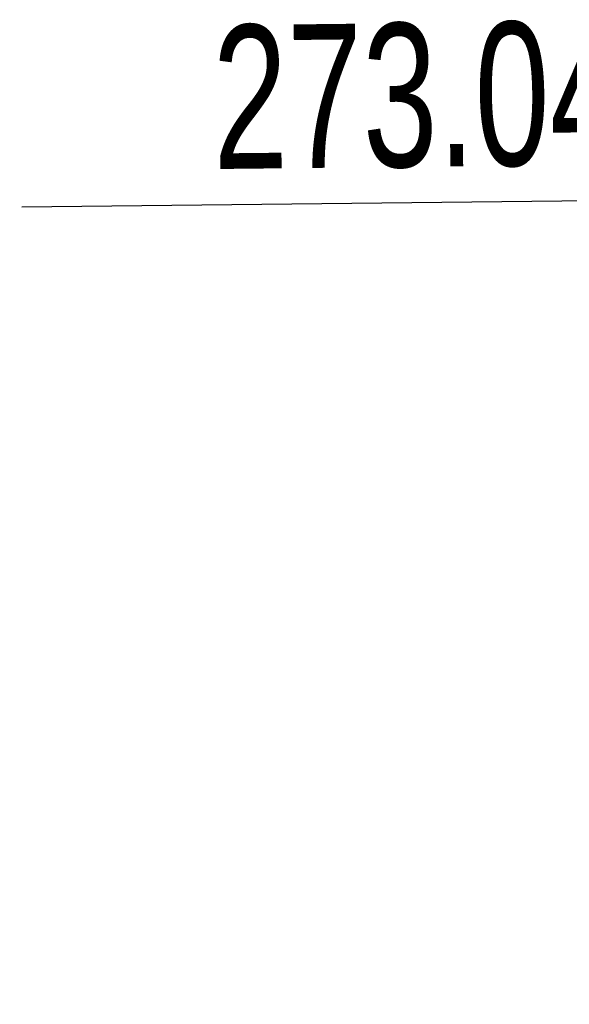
# Model space of a CAD drawing. Header units: millimetres. Extents: x 0 to 12486, y 0 to 8400.
# Tile 14 of 111: x 2331 to 2713, y 6155 to 6840. Entities that reach past the tile are written whole.
import ezdxf

# ---------------------------------------------------------------- set-up
doc = ezdxf.new("R2010")
doc.units = ezdxf.units.MM
doc.header["$LTSCALE"] = 653.4
doc.layers.get('0').update_dxf_attribs({"linetype": 'CONTINUOUS'})
doc.layers.add('DRW0004_DXF_DIMENSION', color=7, linetype='CONTINUOUS')
doc.styles.get("Standard").update_dxf_attribs({"font": 'txt', "width": 0.7})
doc.dimstyles.new('DIMSTYLE_2', dxfattribs={"dimtxt": 100, "dimasz": 60, "dimexe": 1.5, "dimexo": 0, "dimgap": 1.25, "dimtad": 1, "dimdsep": 46, "dimtxsty": 'Standard', "dimblk": '_FILLED', "dimblk1": '_FILLED', "dimblk2": '_FILLED', "dimcen": 0.09, "dimclrt": 5, "dimazin": 2, "dimtp": 0.5, "dimtm": 0.5, "dimtfac": 1, "dimtofl": 0, "dimtmove": 0, "dimatfit": 3, "dimldrblk": '_FILLED', "dimfxl": 0, "dimtolj": 1, "dimarcsym": 0})

# ---------------------------------------------------------------- blocks, each defined once
blk = doc.blocks.new('_FILLED')
at = {"color": 0, "linetype": 'ByBlock'}
blk.add_solid([(0, 0), (-1, 0.117), (-1, -0.117)], dxfattribs=at)
blk = doc.blocks.new('*D6')
at = {"layer": 'DRW0004_DXF_DIMENSION', "color": 2, "linetype": 'Continuous'}
for p, q in [((3058.17, 6790.92), (3059.33, 6687.84)), ((2794.28, 5977.38), (2785.64, 6744.76)), ((2922.49, 6716.3), (2332.61, 6709.65)), ((2785.98, 6714.76), (2922.49, 6716.3)), ((3059, 6717.84), (2922.49, 6716.3))]:
    blk.add_line(p, q, dxfattribs=at)
at = {"layer": 'DRW0004_DXF_DIMENSION', "color": 2, "linetype": 'Continuous', "xscale": 60, "yscale": 60, "zscale": 60}
for p, rotation in [((2785.98, 6714.76), 180.6455197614), ((3059, 6717.84), 0.6455197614)]:
    blk.add_blockref('_FILLED', p, dxfattribs=dict(at, rotation=rotation))
at = {"layer": 'DRW0004_DXF_DIMENSION', "color": 5, "linetype": 'Continuous', "insert": (2751.17, 6839.38), "char_height": 100, "width": 420, "attachment_point": 3, "rotation": 0.64552, "line_spacing_factor": 0.9}
blk.add_mtext('273.04', dxfattribs=at)

msp = doc.modelspace()

# ---------------------------------------------------------------- dimensions: what is measured, and where the dimension line sits
at = {"layer": 'DRW0004_DXF_DIMENSION', "color": 2, "linetype": 'Continuous'}
dim = msp.add_linear_dim(base=(3058.995, 6717.839), p1=(2794.285, 5977.378), p2=(3058.172, 6790.919), angle=0.64552, dimstyle='DIMSTYLE_2', dxfattribs=at)
dim.commit()
dim.dimension.update_dxf_attribs({"geometry": '*D6', "text_midpoint": (2544.781, 6712.045), "dimtype": 160})

doc.saveas('drawing.dxf')
